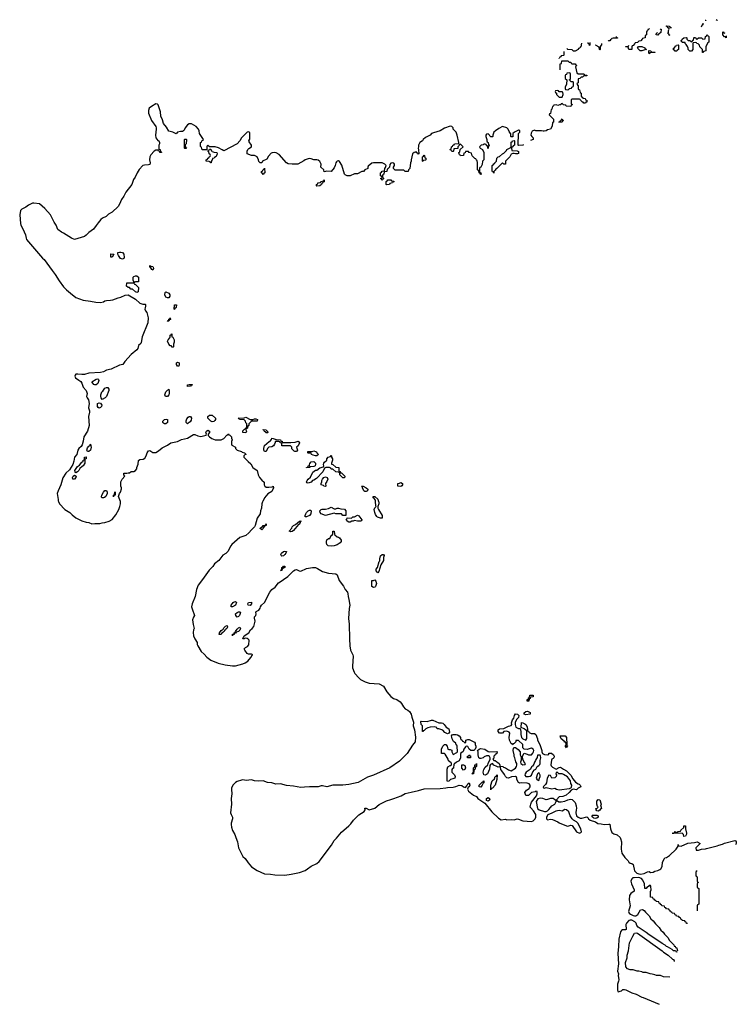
# Model space of a CAD drawing. Header units: inches. Extents: x 2550115 to 2887259, y 311850 to 494471.
# Tile 9 of 115: x 2550115 to 2559992, y 373072 to 386640. Entities that reach past the tile are written whole.
import ezdxf

# ---------------------------------------------------------------- set-up
doc = ezdxf.new("R2010")
doc.units = ezdxf.units.IN
doc.header["$MEASUREMENT"] = 0
doc.layers.add('C5357', color=7, linetype='Continuous')
doc.layers.add('C5358', color=7, linetype='Continuous')

msp = doc.modelspace()

# ---------------------------------------------------------------- linework, layer by layer
at = {"layer": 'C5357', "color": 6}
for points in [[(2550649, 380000), (2550662, 379970), (2550736, 379890), (2550807, 379847), (2550836, 379816), (2550890, 379777), (2550970, 379735), (2551030, 379716), (2551070, 379710), (2551110, 379694), (2551150, 379699), (2551221, 379699), (2551250, 379708), (2551290, 379710), (2551350, 379730), (2551390, 379755), (2551442, 379818), (2551480, 379890), (2551495, 379930), (2551505, 379970), (2551503, 380000)], [(2553465, 380000), (2553463, 379997), (2553454, 379970), (2553446, 379910), (2553433, 379870), (2553430, 379830), (2553390, 379770), (2553362, 379670), (2553350, 379650), (2553309, 379611), (2553272, 379568), (2553230, 379534), (2553150, 379506), (2553039, 379410), (2553024, 379390), (2552982, 379310), (2552954, 379286), (2552916, 379263), (2552859, 379190), (2552799, 379141), (2552777, 379103), (2552726, 379054), (2552636, 378924), (2552577, 378850), (2552553, 378790), (2552534, 378690), (2552490, 378590), (2552484, 378550), (2552490, 378521), (2552526, 378430), (2552510, 378409), (2552495, 378370), (2552504, 378304), (2552521, 378250), (2552510, 378230), (2552504, 378196), (2552510, 378150), (2552527, 378107), (2552559, 378059), (2552562, 378030), (2552570, 378010), (2552615, 377935), (2552658, 377898), (2552696, 377856), (2552750, 377813), (2552850, 377775), (2552948, 377748), (2553050, 377735), (2553090, 377736), (2553190, 377762), (2553223, 377777), (2553259, 377802), (2553299, 377850), (2553317, 377883), (2553328, 377890), (2553310, 377899), (2553270, 377898), (2553250, 377904), (2553216, 377950), (2553210, 377971), (2553229, 377990), (2553256, 378004), (2553273, 378027), (2553276, 378090), (2553265, 378105), (2553250, 378115), (2553224, 378116), (2553209, 378109), (2553190, 378108), (2553190, 378114), (2553210, 378150), (2553271, 378189), (2553298, 378230), (2553321, 378250), (2553340, 378280), (2553359, 378350), (2553350, 378394), (2553353, 378410), (2553369, 378430), (2553373, 378453), (2553369, 378470), (2553375, 378485), (2553410, 378503), (2553429, 378530), (2553435, 378550), (2553448, 378572), (2553491, 378609), (2553561, 378750), (2553590, 378790), (2553638, 378822), (2553680, 378880), (2553719, 378901), (2553750, 378928), (2553810, 378966), (2553890, 379045), (2553910, 379059), (2553930, 379062), (2553966, 379046), (2553990, 379043), (2554070, 379078), (2554150, 379090), (2554190, 379090), (2554219, 379079), (2554290, 379034), (2554370, 379012), (2554470, 379002), (2554491, 378990), (2554520, 378910), (2554576, 378836), (2554599, 378790), (2554631, 378750), (2554638, 378730), (2554640, 378690), (2554653, 378650), (2554666, 378570), (2554655, 378525), (2554649, 378390), (2554657, 378310), (2554659, 378110), (2554666, 378010), (2554675, 377950), (2554707, 377890), (2554711, 377870), (2554700, 377730), (2554702, 377710), (2554723, 377650), (2554732, 377630), (2554789, 377569), (2554813, 377550), (2554875, 377515), (2554930, 377497), (2555068, 377488), (2555130, 377458), (2555177, 377377), (2555230, 377313), (2555267, 377287), (2555311, 377270), (2555359, 377239), (2555378, 377218), (2555403, 377170), (2555430, 377145), (2555466, 377126), (2555488, 377108), (2555511, 377071), (2555519, 377030), (2555541, 376961), (2555540, 376910), (2555555, 376855), (2555570, 376754), (2555566, 376690), (2555530, 376644), (2555456, 376530), (2555410, 376480), (2555350, 376423), (2555215, 376330), (2554990, 376231), (2554910, 376201), (2554779, 376130), (2554650, 376099), (2554570, 376091), (2554430, 376090), (2554350, 376070), (2554290, 376084), (2554270, 376083), (2554230, 376071), (2554109, 376071), (2554042, 376062), (2553990, 376061), (2553890, 376079), (2553790, 376088), (2553710, 376110), (2553647, 376107), (2553590, 376123), (2553530, 376130), (2553470, 376150), (2553410, 376145), (2553351, 376151), (2553310, 376167), (2553237, 376157), (2553190, 376164), (2553170, 376162), (2553110, 376142), (2553090, 376130), (2553054, 376090), (2553036, 376050), (2553033, 376030), (2553040, 375970), (2553028, 375910), (2553032, 375830), (2553021, 375710), (2553028, 375688), (2553048, 375650), (2553050, 375630), (2553030, 375570), (2553028, 375548), (2553033, 375513), (2553047, 375467), (2553080, 375410), (2553092, 375370), (2553118, 375310), (2553132, 375230), (2553190, 375111), (2553221, 375081), (2553262, 375022), (2553308, 374968), (2553390, 374914), (2553490, 374870), (2553570, 374867), (2553630, 374855), (2553770, 374850), (2553857, 374863), (2553970, 374887), (2554050, 374916), (2554083, 374937), (2554130, 374974), (2554210, 375012), (2554241, 375039), (2554413, 375267), (2554447, 375330), (2554480, 375360), (2554550, 375442), (2554650, 375533), (2554679, 375561), (2554716, 375610), (2554790, 375682), (2554861, 375730), (2554875, 375750), (2554870, 375774), (2554890, 375774), (2554930, 375753), (2555010, 375774), (2555070, 375824), (2555170, 375874), (2555230, 375892), (2555270, 375910), (2555375, 375945), (2555430, 375975), (2555510, 375997), (2555610, 376017), (2555690, 376042), (2555910, 376044), (2555987, 376053), (2556010, 376059), (2556090, 376064), (2556128, 376072), (2556170, 376091), (2556210, 376087), (2556230, 376071), (2556259, 376061), (2556278, 376082), (2556290, 376112), (2556310, 376122), (2556319, 376090), (2556310, 376069), (2556297, 376063), (2556285, 376035), (2556301, 376010), (2556370, 375955), (2556410, 375936), (2556430, 375910), (2556525, 375845), (2556622, 375722), (2556716, 375636), (2556750, 375616), (2556810, 375622), (2556830, 375616), (2556890, 375619), (2556930, 375616), (2556970, 375626), (2556990, 375624), (2557050, 375599), (2557170, 375590), (2557190, 375601), (2557221, 375630), (2557229, 375650), (2557227, 375687), (2557198, 375738), (2557158, 375778), (2557153, 375790), (2557155, 375810), (2557158, 375830), (2557170, 375858), (2557236, 375944), (2557249, 375970), (2557246, 376006), (2557230, 376008), (2557219, 376001), (2557171, 375989), (2557130, 375949), (2557090, 375949), (2557079, 375990), (2557098, 376022), (2557135, 376045), (2557143, 376057), (2557149, 376070), (2557149, 376090), (2557138, 376110), (2557110, 376121), (2557030, 376122), (2557010, 376118), (2556989, 376130), (2556969, 376170), (2556969, 376190), (2556963, 376203), (2556950, 376209), (2556894, 376206), (2556850, 376189), (2556830, 376193), (2556810, 376210), (2556799, 376239), (2556758, 376290), (2556748, 376308), (2556742, 376342), (2556730, 376346), (2556710, 376342), (2556690, 376349), (2556649, 376369), (2556630, 376389), (2556605, 376375), (2556597, 376363), (2556588, 376310), (2556561, 376250), (2556550, 376237), (2556530, 376229), (2556514, 376234), (2556501, 376270), (2556512, 376308), (2556530, 376339), (2556566, 376374), (2556570, 376392), (2556598, 376450), (2556598, 376470), (2556589, 376489), (2556575, 376495), (2556550, 376495), (2556516, 376484), (2556502, 376470), (2556470, 376457), (2556459, 376459), (2556444, 376470), (2556433, 376510), (2556435, 376550), (2556426, 376570), (2556446, 376590), (2556465, 376595), (2556528, 376588), (2556570, 376556), (2556590, 376551), (2556690, 376554), (2556694, 376550), (2556692, 376528), (2556678, 376522), (2556674, 376510), (2556660, 376500), (2556652, 376490), (2556650, 376466), (2556634, 376450), (2556652, 376432), (2556670, 376431), (2556690, 376412), (2556706, 376406), (2556722, 376390), (2556734, 376366), (2556734, 376354), (2556774, 376350), (2556782, 376342), (2556810, 376332), (2556850, 376302), (2556890, 376291), (2556950, 376325), (2556964, 376350), (2556968, 376368), (2556968, 376390), (2556954, 376414), (2556939, 376470), (2556929, 376489), (2556929, 376510), (2556915, 376570), (2556920, 376600), (2556927, 376613), (2556947, 376613), (2556985, 376585), (2557012, 376552), (2557012, 376510), (2557022, 376490), (2557025, 376465), (2557025, 376435), (2557018, 376410), (2557022, 376390), (2557050, 376372), (2557082, 376378), (2557086, 376390), (2557076, 376396), (2557055, 376435), (2557046, 376470), (2557046, 376490), (2557070, 376531), (2557110, 376521), (2557130, 376511), (2557170, 376512), (2557189, 376531), (2557195, 376550), (2557199, 376570), (2557190, 376588), (2557170, 376602), (2557150, 376599), (2557110, 376582), (2557066, 376590), (2557048, 376608), (2557048, 376650), (2556990, 376708), (2556954, 376706), (2556952, 376690), (2556930, 376666), (2556918, 376662), (2556910, 376646), (2556902, 376662), (2556888, 376668), (2556868, 376710), (2556862, 376750), (2556869, 376809), (2556860, 376820), (2556830, 376835), (2556790, 376829), (2556769, 376809), (2556730, 376808), (2556709, 376829), (2556710, 376854), (2556726, 376870), (2556790, 376872), (2556854, 376906), (2556890, 376914), (2556898, 376930), (2556895, 376950), (2556909, 376990), (2556925, 377015), (2556935, 377050), (2556950, 377074), (2556974, 377070), (2556994, 377050), (2556990, 377026), (2556962, 376998), (2556945, 376955), (2556945, 376930), (2556952, 376890), (2556990, 376871), (2557013, 376873), (2557021, 376830), (2557021, 376790), (2557032, 376750), (2557050, 376732), (2557090, 376714), (2557107, 376733), (2557106, 376846), (2557090, 376848), (2557070, 376868), (2557027, 376887), (2557030, 376954), (2557050, 376951), (2557075, 376935), (2557091, 376930), (2557110, 376894), (2557113, 376853), (2557118, 376838), (2557130, 376834), (2557138, 376818), (2557165, 376805), (2557210, 376802), (2557231, 376791), (2557251, 376731), (2557251, 376710), (2557286, 376650), (2557311, 376570), (2557311, 376551), (2557322, 376530), (2557350, 376516), (2557388, 376512), (2557406, 376514), (2557410, 376534), (2557447, 376533), (2557472, 376510), (2557482, 376490), (2557478, 376470), (2557470, 376458), (2557451, 376449), (2557445, 376435), (2557436, 376370), (2557440, 376360), (2557459, 376339), (2557510, 376311), (2557550, 376336), (2557570, 376338), (2557610, 376311), (2557650, 376291), (2557710, 376231), (2557737, 376177), (2557774, 376134), (2557810, 376111), (2557826, 376106), (2557842, 376090), (2557850, 376074), (2557851, 376069), (2557811, 376049), (2557790, 376029), (2557745, 376035), (2557718, 376022), (2557690, 375989), (2557648, 375952), (2557603, 375937), (2557550, 375929), (2557512, 375890), (2557514, 375874), (2557526, 375874), (2557544, 375864), (2557577, 375863), (2557630, 375871), (2557669, 375891), (2557690, 375896), (2557710, 375898), (2557730, 375892), (2557770, 375852), (2557787, 375807), (2557790, 375770), (2557783, 375750), (2557778, 375710), (2557790, 375670), (2557810, 375651), (2557838, 375638), (2557865, 375635), (2557930, 375656), (2557947, 375647), (2557955, 375630), (2557978, 375610), (2558050, 375586), (2558085, 375565), (2558130, 375561), (2558170, 375550), (2558235, 375555), (2558250, 375552), (2558256, 375490), (2558278, 375438), (2558303, 375423), (2558348, 375408), (2558390, 375372), (2558398, 375358), (2558410, 375310), (2558406, 375210), (2558414, 375154), (2558455, 375095), (2558500, 375050), (2558510, 375030), (2558530, 375016), (2558552, 375010), (2558570, 374998), (2558590, 374910), (2558620, 374880), (2558649, 374869), (2558670, 374866), (2558724, 374876), (2558770, 374898), (2558790, 374901), (2558810, 374890), (2558848, 374892), (2558870, 374905), (2558910, 374914), (2558939, 374930), (2558950, 374939), (2558969, 374970), (2558976, 375030), (2559000, 375080), (2559009, 375091), (2559030, 375096), (2559070, 375122), (2559164, 375210), (2559189, 375250), (2559190, 375272), (2559194, 375254), (2559230, 375251), (2559326, 375294), (2559418, 375302), (2559454, 375310), (2559492, 375290), (2559434, 375230), (2559438, 375198), (2559450, 375194), (2559470, 375194), (2559510, 375212), (2559567, 375213), (2559580, 375220), (2559730, 375256), (2559750, 375266), (2559802, 375278), (2559829, 375291), (2559970, 375331), (2559985, 375325), (2559992, 375310), (2559992, 375290), (2559982, 375270)], [(2555061, 380000), (2555065, 379990), (2555065, 379970), (2555051, 379930), (2555051, 379910), (2555058, 379890), (2555111, 379810), (2555110, 379769), (2555090, 379769), (2555047, 379787), (2555036, 379796), (2555021, 379821), (2555009, 379849), (2555002, 379890), (2555010, 379914), (2555027, 379933), (2555023, 379943), (2555021, 380000)], [(2559451, 374909), (2559438, 374902), (2559434, 374890), (2559434, 374850), (2559438, 374838), (2559454, 374830), (2559453, 374773), (2559458, 374758), (2559472, 374750), (2559458, 374742), (2559454, 374730), (2559454, 374690), (2559458, 374678), (2559474, 374670), (2559474, 374450), (2559458, 374442), (2559454, 374430), (2559454, 374362)], [(2559318, 374186), (2559307, 374187), (2559302, 374202), (2559287, 374207), (2559282, 374222), (2559247, 374227), (2559242, 374242), (2559227, 374247), (2559222, 374262), (2559207, 374267), (2559202, 374282), (2559167, 374287), (2559162, 374302), (2559147, 374307), (2559142, 374322), (2559107, 374327), (2559102, 374342), (2559087, 374347), (2559082, 374362), (2559067, 374367), (2559062, 374382), (2559030, 374386), (2559022, 374402), (2559007, 374407), (2559002, 374422), (2558967, 374427), (2558962, 374442), (2558947, 374447), (2558942, 374462), (2558927, 374467), (2558922, 374482), (2558887, 374487), (2558882, 374502), (2558867, 374507), (2558862, 374522), (2558847, 374527), (2558842, 374542), (2558807, 374547), (2558808, 374628), (2558818, 374650), (2558816, 374696), (2558807, 374707), (2558790, 374708), (2558783, 374697), (2558759, 374681), (2558750, 374669), (2558730, 374669), (2558728, 374730), (2558703, 374783), (2558684, 374804), (2558650, 374820), (2558583, 374817), (2558567, 374813), (2558550, 374801), (2558537, 374770), (2558546, 374730), (2558586, 374650), (2558585, 374635), (2558584, 374630), (2558539, 374601), (2558518, 374570), (2558515, 374510), (2558527, 374430), (2558507, 374350), (2558516, 374330), (2558534, 374314), (2558570, 374296), (2558590, 374290), (2558608, 374292), (2558635, 374310), (2558670, 374374), (2558698, 374378), (2558724, 374364), (2558740, 374340), (2558792, 374290), (2558812, 374252), (2558844, 374224), (2558880, 374180), (2558930, 374132), (2558952, 374092), (2558984, 374064), (2559000, 374040), (2559050, 373992), (2559072, 373952), (2559132, 373890), (2559134, 373874), (2559150, 373872), (2559154, 373854), (2559172, 373850), (2559178, 373818), (2559188, 373815)], [(2559179, 373789), (2559166, 373790), (2559162, 373802), (2559148, 373808), (2559128, 373810), (2559109, 373829), (2559045, 373865), (2559030, 373869), (2559010, 373889), (2558970, 373909), (2558924, 373944), (2558790, 374030), (2558750, 374061), (2558637, 374137), (2558620, 374160), (2558610, 374190), (2558593, 374210), (2558550, 374230), (2558530, 374233), (2558510, 374226), (2558479, 374190), (2558470, 374170), (2558475, 374105), (2558463, 374097), (2558424, 374096), (2558410, 374089), (2558396, 374070), (2558373, 373970), (2558370, 373870), (2558357, 373770), (2558370, 373630), (2558356, 373530), (2558367, 373490), (2558363, 373470), (2558374, 373410), (2558370, 373390), (2558353, 373350), (2558353, 373273), (2558358, 373250), (2558370, 373245), (2558390, 373251), (2558410, 373258), (2558430, 373274), (2558450, 373276), (2558470, 373271), (2558550, 373231), (2558610, 373210), (2558690, 373171), (2558710, 373167), (2558927, 373072)], [(2559078, 373446), (2558990, 373449), (2558948, 373468), (2558890, 373469), (2558870, 373478), (2558830, 373489), (2558806, 373490), (2558750, 373509), (2558710, 373509), (2558690, 373518), (2558650, 373529), (2558626, 373530), (2558570, 373549), (2558530, 373549), (2558490, 373562), (2558470, 373590), (2558464, 373650), (2558488, 373710), (2558488, 373750), (2558504, 373810), (2558520, 373920), (2558564, 374010), (2558590, 374051), (2558610, 374059), (2558630, 374051), (2558970, 373810), (2558990, 373791), (2559051, 373750), (2559112, 373692), (2559131, 373690), (2559133, 373673), (2559144, 373671)]]:
    msp.add_lwpolyline(points, dxfattribs=at)
for points in [[(2554450, 379902), (2554470, 379902), (2554489, 379911), (2554510, 379911), (2554540, 379900), (2554590, 379894), (2554611, 379870), (2554610, 379806), (2554570, 379809), (2554549, 379829), (2554470, 379829), (2554450, 379838), (2554329, 379809), (2554270, 379829), (2554256, 379850), (2554253, 379870), (2554270, 379890), (2554284, 379896), (2554330, 379896), (2554370, 379905), (2554410, 379922)], [(2554048, 379788), (2554049, 379809), (2554057, 379830), (2554070, 379850), (2554090, 379870), (2554110, 379883), (2554122, 379882), (2554131, 379870), (2554126, 379830), (2554110, 379809), (2554070, 379789)], [(2554810, 379729), (2554771, 379729), (2554730, 379738), (2554709, 379729), (2554691, 379729), (2554670, 379718), (2554650, 379718), (2554628, 379730), (2554626, 379746), (2554609, 379750), (2554622, 379758), (2554630, 379774), (2554687, 379773), (2554706, 379790), (2554729, 379791), (2554770, 379811), (2554790, 379802), (2554831, 379750), (2554824, 379736)], [(2553450, 379609), (2553430, 379628), (2553430, 379631), (2553462, 379658), (2553470, 379671), (2553488, 379672), (2553502, 379678), (2553506, 379690), (2553511, 379691), (2553511, 379670), (2553492, 379668), (2553491, 379650), (2553477, 379643), (2553470, 379628)], [(2553850, 379582), (2553829, 379590), (2553866, 379634), (2553870, 379650), (2553889, 379670), (2553918, 379682), (2553970, 379732), (2553990, 379734), (2553990, 379726), (2553982, 379718), (2553982, 379710), (2553970, 379689), (2553958, 379682), (2553890, 379602), (2553870, 379589)], [(2554410, 379384), (2554368, 379390), (2554349, 379409), (2554343, 379430), (2554343, 379450), (2554350, 379472), (2554369, 379491), (2554388, 379492), (2554408, 379530), (2554422, 379538), (2554429, 379551), (2554430, 379592), (2554450, 379594), (2554452, 379550), (2554460, 379540), (2554490, 379516), (2554510, 379511), (2554522, 379502), (2554544, 379470), (2554544, 379450), (2554530, 379430), (2554490, 379404), (2554450, 379389)], [(2553730, 379249), (2553718, 379258), (2553715, 379270), (2553724, 379290), (2553750, 379311), (2553770, 379316), (2553790, 379312), (2553785, 379290), (2553770, 379270), (2553750, 379254)], [(2555050, 379018), (2555030, 379046), (2555030, 379070), (2555047, 379093), (2555070, 379172), (2555077, 379183), (2555079, 379210), (2555089, 379251), (2555110, 379272), (2555130, 379272), (2555138, 379258), (2555131, 379229), (2555130, 379186), (2555094, 379126), (2555065, 379035)], [(2553730, 379049), (2553709, 379050), (2553722, 379058), (2553729, 379071), (2553729, 379090), (2553743, 379097), (2553750, 379111), (2553771, 379111), (2553771, 379090), (2553755, 379085), (2553750, 379078), (2553742, 379078), (2553731, 379069)], [(2554990, 378815), (2554969, 378829), (2554970, 378914), (2554990, 378914), (2555010, 378922), (2555025, 378905), (2555035, 378870), (2555021, 378830), (2555010, 378821)], [(2553029, 378549), (2553029, 378570), (2553059, 378610), (2553070, 378619), (2553090, 378625), (2553105, 378610), (2553091, 378570), (2553050, 378549)], [(2553290, 378569), (2553266, 378570), (2553258, 378590), (2553270, 378611), (2553312, 378612), (2553312, 378590)], [(2553110, 378409), (2553094, 378430), (2553090, 378451), (2553110, 378471), (2553130, 378481), (2553150, 378482), (2553158, 378470), (2553146, 378430), (2553130, 378414)], [(2552866, 378166), (2552869, 378190), (2552890, 378222), (2552918, 378242), (2552930, 378262), (2552950, 378282), (2552974, 378290), (2552978, 378270), (2552971, 378250), (2552957, 378243), (2552950, 378230), (2552936, 378224), (2552931, 378210), (2552918, 378202), (2552910, 378189), (2552896, 378184), (2552890, 378169)], [(2553050, 378148), (2553050, 378171), (2553067, 378173), (2553069, 378190), (2553086, 378194), (2553088, 378210), (2553110, 378242), (2553130, 378262), (2553151, 378271), (2553156, 378250), (2553150, 378229), (2553130, 378209), (2553098, 378202), (2553090, 378188), (2553074, 378186), (2553072, 378170), (2553054, 378166)], [(2557130, 377248), (2557108, 377250), (2557108, 377270), (2557126, 377274), (2557130, 377294), (2557142, 377298), (2557148, 377330), (2557194, 377330), (2557190, 377309), (2557154, 377306), (2557150, 377286), (2557138, 377282), (2557134, 377250)], [(2557090, 377062), (2557066, 377070), (2557066, 377090), (2557090, 377105), (2557114, 377110), (2557150, 377092), (2557150, 377069)], [(2555890, 376952), (2555930, 376952), (2555946, 376946), (2555967, 376927), (2555991, 376891), (2556031, 376870), (2556038, 376822), (2556030, 376808), (2556010, 376798), (2555976, 376816), (2555949, 376849), (2555890, 376868), (2555870, 376868), (2555866, 376886), (2555834, 376894), (2555771, 376889), (2555739, 376881), (2555711, 376869), (2555690, 376846), (2555678, 376842), (2555674, 376830), (2555666, 376830), (2555668, 376910), (2555649, 376930), (2555646, 376970), (2555650, 376974), (2555730, 376971), (2555790, 376987), (2555810, 376987)], [(2556250, 376674), (2556262, 376678), (2556266, 376710), (2556290, 376722), (2556310, 376721), (2556385, 376685), (2556391, 376670), (2556391, 376650), (2556401, 376630), (2556402, 376610), (2556393, 376587), (2556374, 376570), (2556332, 376568), (2556308, 376590), (2556290, 376626), (2556270, 376628), (2556260, 376620), (2556238, 376590), (2556225, 376555), (2556192, 376530), (2556191, 376469), (2556171, 376429), (2556134, 376410), (2556110, 376386), (2556098, 376382), (2556092, 376328), (2556078, 376322), (2556073, 376307), (2556073, 376273), (2556110, 376232), (2556116, 376210), (2556112, 376190), (2556083, 376177), (2556051, 376169), (2556030, 376149), (2556010, 376144), (2556006, 376150), (2556009, 376209), (2556006, 376314), (2556015, 376345), (2556050, 376362), (2556058, 376362), (2556067, 376373), (2556068, 376390), (2556060, 376400), (2556025, 376425), (2556019, 376450), (2555980, 376520), (2555970, 376529), (2555929, 376530), (2555929, 376590), (2555949, 376630), (2555970, 376652), (2555990, 376654), (2556005, 376630), (2556014, 376590), (2556030, 376582), (2556050, 376582), (2556073, 376573), (2556072, 376550), (2556090, 376514), (2556140, 376540), (2556148, 376552), (2556146, 376630), (2556142, 376642), (2556130, 376646), (2556126, 376670), (2556095, 376695), (2556074, 376730), (2556069, 376751), (2556068, 376772), (2556075, 376785), (2556089, 376791), (2556130, 376791), (2556150, 376787), (2556171, 376771), (2556191, 376750), (2556191, 376731), (2556200, 376720), (2556214, 376710), (2556218, 376698), (2556233, 376693)], [(2557650, 376606), (2557642, 376622), (2557629, 376630), (2557642, 376638), (2557646, 376650), (2557642, 376682), (2557630, 376686), (2557620, 376700), (2557578, 376730), (2557567, 376753), (2557566, 376770), (2557570, 376772), (2557631, 376771), (2557652, 376750), (2557654, 376650), (2557658, 376638), (2557671, 376630), (2557658, 376622)], [(2556288, 376468), (2556289, 376491), (2556306, 376494), (2556310, 376511), (2556318, 376498), (2556330, 376494), (2556330, 376469)], [(2556350, 376246), (2556349, 376250), (2556362, 376258), (2556368, 376272), (2556369, 376330), (2556389, 376351), (2556390, 376371), (2556407, 376373), (2556410, 376392), (2556411, 376350), (2556398, 376342), (2556390, 376306), (2556378, 376302), (2556372, 376288), (2556370, 376248)], [(2557287, 376507), (2557254, 376506), (2557246, 376474), (2557230, 376446), (2557226, 376430), (2557211, 376409), (2557201, 376379), (2557185, 376355), (2557172, 376348), (2557151, 376309), (2557096, 376270), (2557081, 376250), (2557076, 376230), (2557090, 376211), (2557130, 376211), (2557150, 376216), (2557169, 376231), (2557186, 376274), (2557210, 376302), (2557228, 376312), (2557249, 376351), (2557270, 376362), (2557283, 376377), (2557289, 376390), (2557288, 376430), (2557298, 376470), (2557295, 376495)], [(2556230, 376298), (2556210, 376328), (2556209, 376371), (2556230, 376372), (2556250, 376362), (2556261, 376330), (2556250, 376308)], [(2557270, 376266), (2557250, 376246), (2557234, 376190), (2557246, 376166), (2557270, 376154), (2557278, 376190), (2557288, 376210), (2557288, 376230)], [(2557530, 376266), (2557510, 376266), (2557505, 376250), (2557512, 376232), (2557511, 376210), (2557490, 376194), (2557450, 376189), (2557430, 376226), (2557410, 376228), (2557385, 376190), (2557375, 376125), (2557361, 376099), (2557332, 376070), (2557334, 376054), (2557350, 376052), (2557370, 376058), (2557450, 376039), (2557490, 376051), (2557515, 376035), (2557550, 376027), (2557695, 376045), (2557719, 376061), (2557724, 376090), (2557713, 376113), (2557706, 376150), (2557692, 376172), (2557665, 376205), (2557610, 376239), (2557590, 376249), (2557546, 376250), (2557535, 376255)], [(2556470, 376064), (2556450, 376069), (2556449, 376090), (2556490, 376134), (2556502, 376138), (2556510, 376151), (2556510, 376126), (2556502, 376118), (2556491, 376090)], [(2556610, 376029), (2556609, 376090), (2556629, 376150), (2556659, 376181), (2556670, 376212), (2556686, 376214), (2556686, 376226), (2556694, 376234), (2556691, 376171), (2556667, 376090), (2556630, 376049), (2556613, 376047)], [(2556570, 375870), (2556550, 375882), (2556547, 375890), (2556550, 375910), (2556570, 375923), (2556590, 375910), (2556596, 375890)], [(2557290, 375913), (2557258, 375902), (2557235, 375865), (2557251, 375770), (2557273, 375753), (2557350, 375731), (2557370, 375731), (2557390, 375739), (2557410, 375755), (2557430, 375786), (2557450, 375806), (2557489, 375831), (2557507, 375867), (2557506, 375886), (2557490, 375888), (2557469, 375909), (2557430, 375910), (2557390, 375892), (2557370, 375889), (2557326, 375906)], [(2558090, 375735), (2558070, 375738), (2558062, 375750), (2558062, 375762), (2558049, 375770), (2558068, 375772), (2558086, 375790), (2558078, 375798), (2558069, 375829), (2558069, 375869), (2558090, 375892), (2558110, 375890), (2558131, 375830), (2558122, 375802), (2558131, 375790), (2558132, 375770), (2558118, 375762), (2558110, 375749)], [(2557630, 375758), (2557590, 375734), (2557550, 375744), (2557505, 375735), (2557450, 375704), (2557395, 375685), (2557374, 375650), (2557374, 375630), (2557390, 375614), (2557430, 375622), (2557460, 375620), (2557530, 375587), (2557550, 375573), (2557650, 375530), (2557670, 375528), (2557710, 375541), (2557730, 375538), (2557790, 375450), (2557830, 375431), (2557850, 375438), (2557856, 375450), (2557847, 375490), (2557806, 375566), (2557790, 375586), (2557750, 375609), (2557730, 375629), (2557702, 375670), (2557683, 375723), (2557653, 375753)], [(2558050, 375633), (2558030, 375637), (2558014, 375650), (2558002, 375670), (2558010, 375678), (2558020, 375680), (2558070, 375678), (2558090, 375671), (2558090, 375649), (2558070, 375637)], [(2559270, 375386), (2559266, 375410), (2559248, 375428), (2559130, 375426), (2559109, 375430), (2559128, 375432), (2559142, 375438), (2559150, 375451), (2559158, 375438), (2559170, 375434), (2559182, 375438), (2559190, 375452), (2559222, 375458), (2559226, 375470), (2559268, 375510), (2559269, 375531), (2559290, 375531), (2559291, 375490), (2559306, 375430), (2559305, 375415), (2559290, 375388)]]:
    msp.add_lwpolyline(points, close=True, dxfattribs=at)
at = {"layer": 'C5358', "color": 6}
for points in [[(2559532, 386594), (2559531, 386569), (2559518, 386562), (2559510, 386546), (2559503, 386544)], [(2559522, 386578), (2559522, 386578), (2559522, 386579)], [(2559571, 386636), (2559571, 386629), (2559562, 386627)], [(2559733, 386627), (2559726, 386630), (2559716, 386640)], [(2558793, 386519), (2558793, 386513), (2558786, 386506), (2558774, 386506), (2558770, 386486), (2558758, 386482), (2558753, 386467), (2558752, 386430), (2558738, 386422), (2558734, 386390), (2558698, 386382), (2558694, 386370), (2558674, 386350), (2558650, 386346), (2558632, 386328), (2558600, 386322)], [(2558910, 386428), (2558888, 386430), (2558890, 386454), (2558902, 386458), (2558904, 386462)], [(2558944, 386504), (2558946, 386510), (2558954, 386510), (2558950, 386466), (2558930, 386446), (2558918, 386442), (2558910, 386428)], [(2559079, 386423), (2559070, 386426), (2559062, 386442), (2559048, 386450), (2559058, 386462), (2559058, 386490), (2559066, 386510), (2559062, 386522), (2559046, 386530), (2559042, 386542), (2559026, 386550), (2559030, 386554), (2559068, 386552), (2559074, 386546), (2559074, 386534), (2559098, 386532)], [(2559850, 386388), (2559842, 386402), (2559830, 386406), (2559806, 386430), (2559806, 386470), (2559810, 386474), (2559818, 386458), (2559833, 386455)], [(2557858, 386319), (2557850, 386266), (2557838, 386262), (2557834, 386250), (2557818, 386242), (2557814, 386230), (2557770, 386208), (2557750, 386208), (2557730, 386226), (2557668, 386228), (2557654, 386242)], [(2557970, 386286), (2557962, 386302), (2557948, 386310), (2557948, 386327)], [(2557972, 386326), (2557974, 386290), (2557970, 386286)], [(2558133, 386311), (2558133, 386293), (2558114, 386270), (2558114, 386230), (2558110, 386226)], [(2558337, 386409), (2558338, 386398), (2558354, 386390), (2558354, 386386), (2558293, 386387), (2558278, 386382), (2558274, 386370), (2558258, 386362), (2558250, 386348), (2558230, 386348), (2558226, 386355)], [(2558598, 386321), (2558594, 386310), (2558570, 386286), (2558558, 386282), (2558553, 386267), (2558550, 386229), (2558510, 386229)], [(2559852, 386416), (2559850, 386388)], [(2557614, 386201), (2557614, 386150), (2557610, 386146), (2557578, 386142), (2557573, 386127), (2557558, 386122), (2557550, 386106), (2557548, 386110)], [(2558053, 386287), (2558046, 386290), (2558046, 386291)], [(2558110, 386226), (2558106, 386230), (2558102, 386262), (2558059, 386283)], [(2558510, 386229), (2558502, 386262), (2558470, 386266), (2558466, 386270), (2558506, 386274), (2558509, 386291)], [(2557566, 385950), (2557566, 386030), (2557582, 386038), (2557588, 386072), (2557670, 386074), (2557690, 386054), (2557713, 386053), (2557718, 386038), (2557730, 386034), (2557770, 386034), (2557778, 386018), (2557791, 386011), (2557790, 386006), (2557778, 386002), (2557774, 385990), (2557794, 385910), (2557810, 385894), (2557887, 385893), (2557894, 385890), (2557898, 385878), (2557930, 385874), (2557934, 385870), (2557930, 385866), (2557890, 385866), (2557874, 385850), (2557853, 385847), (2557834, 385830), (2557814, 385826), (2557811, 385769), (2557798, 385762), (2557794, 385750), (2557812, 385730), (2557814, 385690), (2557818, 385678), (2557830, 385674), (2557838, 385638), (2557854, 385630), (2557854, 385590), (2557858, 385578), (2557870, 385574), (2557878, 385558), (2557910, 385552), (2557914, 385534), (2557930, 385532), (2557930, 385506), (2557918, 385502), (2557914, 385490), (2557890, 385488), (2557882, 385502), (2557870, 385506), (2557846, 385530), (2557842, 385542), (2557830, 385546), (2557730, 385546), (2557718, 385542), (2557714, 385530), (2557714, 385490), (2557718, 385478), (2557732, 385470), (2557718, 385462), (2557710, 385446), (2557648, 385448), (2557642, 385462), (2557608, 385468), (2557590, 385486), (2557578, 385482), (2557572, 385468), (2557553, 385467), (2557530, 385458), (2557510, 385466), (2557478, 385462), (2557470, 385446), (2557458, 385442), (2557450, 385406), (2557438, 385402), (2557432, 385348), (2557418, 385342), (2557414, 385330), (2557474, 385270), (2557474, 385230), (2557458, 385222), (2557452, 385172), (2557431, 385130), (2557390, 385121), (2557371, 385110), (2557343, 385103), (2557330, 385102), (2557308, 385108), (2557230, 385109), (2557210, 385118), (2557178, 385102), (2557164, 385076), (2557162, 385050), (2557172, 385030), (2557192, 385010), (2557192, 384990), (2557154, 384975)], [(2557061, 384916), (2557050, 384909), (2556990, 384906), (2556986, 384910), (2556988, 385070), (2557006, 385090), (2557006, 385110), (2556996, 385116), (2556990, 385118), (2556934, 385090), (2556914, 385070), (2556914, 385030), (2556910, 385026), (2556890, 385026), (2556886, 385030), (2556886, 385070), (2556876, 385076), (2556860, 385100), (2556848, 385130), (2556829, 385149), (2556770, 385169), (2556718, 385142), (2556672, 385110), (2556652, 385090), (2556634, 385050), (2556634, 385030), (2556630, 385026), (2556607, 385027), (2556570, 385068), (2556550, 385062), (2556538, 385050), (2556538, 385030), (2556554, 384990), (2556554, 384970), (2556558, 384958), (2556574, 384950), (2556578, 384918), (2556592, 384910), (2556578, 384902), (2556573, 384867), (2556566, 384870), (2556562, 384902), (2556550, 384906), (2556542, 384922), (2556530, 384926), (2556510, 384926), (2556502, 384918), (2556474, 384910), (2556452, 384890), (2556462, 384870), (2556492, 384850), (2556512, 384810), (2556514, 384770), (2556512, 384708), (2556494, 384690), (2556490, 384646), (2556470, 384606), (2556458, 384602), (2556454, 384590), (2556454, 384550), (2556458, 384538), (2556472, 384532), (2556474, 384510), (2556470, 384506), (2556462, 384522), (2556448, 384528), (2556442, 384562), (2556430, 384566), (2556427, 384573), (2556427, 384667), (2556422, 384702), (2556410, 384706), (2556402, 384722), (2556390, 384726), (2556350, 384766), (2556342, 384802), (2556308, 384808), (2556302, 384822), (2556270, 384826), (2556258, 384822), (2556253, 384807), (2556238, 384802), (2556232, 384768), (2556190, 384766), (2556182, 384782), (2556170, 384786), (2556168, 384812), (2556182, 384818), (2556187, 384853), (2556226, 384890), (2556190, 384926), (2556178, 384922), (2556173, 384907), (2556154, 384890), (2556153, 384867), (2556098, 384862), (2556094, 384830), (2556090, 384826), (2556070, 384826), (2556062, 384842), (2556047, 384847), (2556047, 384853), (2556062, 384858), (2556066, 384890), (2556082, 384898), (2556090, 384914), (2556102, 384918), (2556106, 384930), (2556166, 384934), (2556168, 384950), (2556144, 385050), (2556129, 385089), (2556088, 385130), (2556088, 385150), (2556070, 385168), (2556050, 385175), (2555970, 385144), (2555910, 385109), (2555818, 385082), (2555792, 385070), (2555771, 385049), (2555710, 385019), (2555678, 384990), (2555667, 384973), (2555632, 384950), (2555612, 384910), (2555612, 384890), (2555605, 384870), (2555613, 384847), (2555614, 384790), (2555610, 384786), (2555602, 384802), (2555590, 384806), (2555578, 384818), (2555550, 384809), (2555531, 384790), (2555511, 384710), (2555511, 384690), (2555501, 384670), (2555492, 384590), (2555474, 384570), (2555471, 384549), (2555430, 384548), (2555408, 384568), (2555290, 384566), (2555268, 384590), (2555268, 384610), (2555282, 384630), (2555282, 384650), (2555270, 384662), (2555250, 384669), (2555230, 384662), (2555215, 384645), (2555210, 384606), (2555190, 384586), (2555178, 384582), (2555174, 384550), (2555138, 384542), (2555134, 384510), (2555118, 384502), (2555114, 384490), (2555118, 384458), (2555134, 384450), (2555118, 384442), (2555110, 384426), (2555102, 384442), (2555086, 384450), (2555102, 384458), (2555106, 384470), (2555102, 384482), (2555088, 384488), (2555086, 384530), (2555102, 384538), (2555110, 384552), (2555142, 384558), (2555148, 384590), (2555158, 384602), (2555166, 384630), (2555149, 384649), (2555109, 384669), (2554990, 384669), (2554970, 384664), (2554920, 384620), (2554912, 384610), (2554914, 384590), (2554874, 384570), (2554853, 384547), (2554830, 384548), (2554770, 384514), (2554730, 384516), (2554670, 384489), (2554650, 384489), (2554630, 384489), (2554603, 384503), (2554593, 384513), (2554555, 384635), (2554524, 384684), (2554510, 384694), (2554490, 384689), (2554480, 384680), (2554473, 384667), (2554464, 384630), (2554450, 384599), (2554410, 384548), (2554345, 384555), (2554330, 384548), (2554310, 384546), (2554306, 384570), (2554266, 384610), (2554269, 384650), (2554250, 384688), (2554230, 384704), (2554210, 384709), (2554170, 384709), (2554130, 384725), (2554106, 384726), (2554050, 384710), (2554030, 384693), (2553950, 384649), (2553869, 384649), (2553816, 384656), (2553790, 384669), (2553690, 384781), (2553650, 384806), (2553629, 384809), (2553593, 384807), (2553580, 384800), (2553542, 384758), (2553523, 384717), (2553462, 384690), (2553450, 384666), (2553430, 384666), (2553410, 384686), (2553408, 384710), (2553386, 384750), (2553350, 384768), (2553310, 384769), (2553249, 384790), (2553248, 384830), (2553258, 384850), (2553274, 384866), (2553308, 384890), (2553308, 384910), (2553276, 384956), (2553275, 384970), (2553285, 384995), (2553289, 385030), (2553289, 385069), (2553285, 385085), (2553270, 385094), (2553250, 385089), (2553171, 385010), (2553151, 384970), (2553111, 384929), (2552930, 384835), (2552905, 384845), (2552856, 384876), (2552810, 384889), (2552730, 384886), (2552710, 384906), (2552698, 384902), (2552694, 384890), (2552694, 384846), (2552630, 384846), (2552622, 384882), (2552610, 384886), (2552607, 384893), (2552606, 384950), (2552622, 384958), (2552630, 384974), (2552642, 384978), (2552646, 384990), (2552594, 385074), (2552589, 385110), (2552579, 385130), (2552549, 385169), (2552483, 385203), (2552470, 385207), (2552450, 385203), (2552430, 385190), (2552396, 385150), (2552384, 385116), (2552373, 385107), (2552360, 385100), (2552330, 385101), (2552291, 385089), (2552270, 385066), (2552226, 385090), (2552170, 385106), (2552139, 385159), (2552096, 385210), (2552082, 385262), (2552061, 385310), (2552057, 385370), (2552025, 385465), (2552014, 385474), (2551990, 385480), (2551930, 385444), (2551901, 385419), (2551891, 385390), (2551891, 385350), (2551933, 385250), (2551991, 385169), (2551997, 385150), (2551997, 385130), (2551985, 385050), (2551991, 385011), (2552017, 384977), (2552031, 384970), (2552042, 384950), (2552042, 384930), (2552032, 384910), (2552034, 384854), (2552050, 384852), (2552052, 384832), (2552058, 384818), (2552070, 384814), (2552071, 384809), (2552048, 384810), (2552046, 384826), (2552030, 384828), (2552022, 384842), (2551990, 384844), (2551970, 384829), (2551924, 384776), (2551908, 384750), (2551902, 384710), (2551911, 384669), (2551910, 384646), (2551890, 384638), (2551836, 384636), (2551810, 384629), (2551763, 384577), (2551732, 384528), (2551708, 384470), (2551684, 384436), (2551660, 384370), (2551577, 384263), (2551550, 384210), (2551518, 384162), (2551490, 384096), (2551470, 384066), (2551390, 383990), (2551340, 383960), (2551306, 383930), (2551256, 383904), (2551234, 383886), (2551197, 383843), (2551170, 383802), (2551130, 383753), (2551070, 383709), (2551030, 383670), (2551006, 383654), (2550870, 383612), (2550828, 383628), (2550718, 383698), (2550690, 383710), (2550639, 383750), (2550617, 383810), (2550590, 383850), (2550538, 383950), (2550460, 384040), (2550390, 384104), (2550312, 384112), (2550290, 384110), (2550234, 384086), (2550201, 384059), (2550145, 384030), (2550128, 384010), (2550115, 383950), (2550126, 383830), (2550130, 383810), (2550159, 383759), (2550196, 383676), (2550202, 383630), (2550210, 383610), (2550430, 383354), (2550454, 383334), (2550562, 383182), (2550606, 383130), (2550661, 383041), (2550720, 382960), (2550759, 382919), (2550813, 382870), (2550890, 382812), (2550990, 382775), (2551090, 382762), (2551166, 382746), (2551230, 382742), (2551270, 382750), (2551290, 382765), (2551310, 382770), (2551365, 382775), (2551398, 382782), (2551470, 382808), (2551510, 382815), (2551570, 382845), (2551610, 382851), (2551710, 382790), (2551770, 382735), (2551810, 382722), (2551842, 382722), (2551850, 382714), (2551851, 382691), (2551842, 382670), (2551841, 382650), (2551847, 382627), (2551866, 382605), (2551877, 382570), (2551884, 382530), (2551879, 382461), (2551801, 382270), (2551791, 382190), (2551783, 382177), (2551751, 382149), (2551741, 382110), (2551731, 382090), (2551650, 382025), (2551564, 381930), (2551538, 381890), (2551490, 381878), (2551377, 381823), (2551310, 381809), (2551270, 381789), (2551230, 381779), (2551070, 381770), (2551010, 381753), (2550970, 381749), (2550917, 381757), (2550890, 381755), (2550879, 381741), (2550875, 381730), (2550886, 381706), (2550930, 381671), (2550956, 381656), (2550973, 381633), (2550990, 381576), (2551031, 381530), (2551047, 381490), (2551035, 381450), (2551043, 381430), (2551063, 381403), (2551073, 381350), (2551064, 381290), (2551076, 381250), (2551077, 381230), (2551063, 381170), (2551071, 381049), (2551051, 380970), (2550998, 380890), (2550991, 380830), (2550977, 380783), (2550962, 380758), (2550931, 380730), (2550918, 380710), (2550902, 380650), (2550871, 380610), (2550863, 380557), (2550848, 380512), (2550802, 380438), (2550751, 380390), (2550710, 380329), (2550682, 380230), (2550644, 380150), (2550631, 380110), (2550646, 380030), (2550644, 380010), (2550649, 380000)], [(2551503, 380000), (2551503, 380003), (2551477, 380070), (2551489, 380111), (2551502, 380130), (2551516, 380176), (2551518, 380190), (2551509, 380210), (2551509, 380270), (2551529, 380310), (2551566, 380350), (2551550, 380366), (2551548, 380390), (2551590, 380391), (2551610, 380398), (2551630, 380394), (2551650, 380412), (2551690, 380412), (2551710, 380426), (2551729, 380450), (2551729, 380470), (2551746, 380514), (2551754, 380566), (2551770, 380578), (2551817, 380583), (2551841, 380599), (2551859, 380630), (2551870, 380672), (2551890, 380698), (2551910, 380705), (2551950, 380677), (2551990, 380678), (2552030, 380699), (2552079, 380741), (2552150, 380775), (2552199, 380810), (2552290, 380826), (2552346, 380854), (2552430, 380872), (2552510, 380924), (2552530, 380925), (2552570, 380904), (2552610, 380897), (2552686, 380914), (2552688, 380930), (2552682, 380950), (2552688, 380968), (2552710, 380982), (2552731, 380970), (2552731, 380950), (2552712, 380930), (2552711, 380910), (2552731, 380890), (2552765, 380870), (2552810, 380851), (2552890, 380852), (2552910, 380858), (2552928, 380870), (2552970, 380914), (2552982, 380918), (2552990, 380934), (2552998, 380918), (2553010, 380914), (2553032, 380890), (2553033, 380873), (2553042, 380850), (2553033, 380827), (2553033, 380793), (2553038, 380778), (2553091, 380751), (2553091, 380730), (2553112, 380710), (2553172, 380690), (2553181, 380681), (2553214, 380670), (2553230, 380654), (2553230, 380650), (2553216, 380644), (2553202, 380630), (2553206, 380610), (2553263, 380550), (2553301, 380521), (2553330, 380471), (2553387, 380427), (2553400, 380370), (2553422, 380330), (2553450, 380296), (2553485, 380265), (2553485, 380230), (2553492, 380210), (2553510, 380198), (2553550, 380196), (2553596, 380204), (2553610, 380211), (2553611, 380191), (2553590, 380138), (2553535, 380105), (2553491, 380049), (2553465, 380000)], [(2555021, 380000), (2555021, 380001), (2555017, 380017), (2555002, 380042), (2554988, 380050), (2554986, 380070), (2555010, 380071), (2555051, 380031), (2555061, 380000)]]:
    msp.add_lwpolyline(points, dxfattribs=at)
for points in [[(2559530, 386186), (2559526, 386190), (2559526, 386230), (2559490, 386266), (2559486, 386290), (2559467, 386307), (2559446, 386310), (2559442, 386322), (2559430, 386326), (2559398, 386322), (2559394, 386310), (2559392, 386228), (2559373, 386207), (2559350, 386206), (2559328, 386228), (2559327, 386247), (2559318, 386270), (2559300, 386300), (2559288, 386310), (2559286, 386326), (2559248, 386328), (2559242, 386342), (2559230, 386346), (2559230, 386354), (2559242, 386358), (2559246, 386370), (2559269, 386391), (2559307, 386393), (2559311, 386391), (2559312, 386388), (2559312, 386372), (2559330, 386354), (2559352, 386352), (2559370, 386334), (2559382, 386338), (2559390, 386354), (2559402, 386358), (2559406, 386390), (2559410, 386394), (2559430, 386394), (2559438, 386378), (2559450, 386374), (2559470, 386392), (2559512, 386392), (2559530, 386374), (2559562, 386378), (2559566, 386410), (2559582, 386418), (2559590, 386434), (2559598, 386418), (2559610, 386414), (2559613, 386407), (2559614, 386330), (2559598, 386322), (2559572, 386270), (2559574, 386210), (2559538, 386202)], [(2558690, 386209), (2558668, 386210), (2558629, 386249), (2558646, 386270), (2558690, 386272), (2558730, 386254), (2558738, 386238), (2558754, 386230), (2558733, 386227)], [(2558830, 386194), (2558870, 386194), (2558874, 386190), (2558813, 386187), (2558798, 386182), (2558790, 386169), (2558786, 386190), (2558786, 386210), (2558790, 386214), (2558812, 386212), (2558818, 386198)], [(2559150, 386206), (2559142, 386222), (2559127, 386227), (2559127, 386247), (2559134, 386254), (2559146, 386254), (2559150, 386274), (2559162, 386278), (2559166, 386290), (2559190, 386292), (2559194, 386290), (2559194, 386230), (2559178, 386222), (2559170, 386206)], [(2557690, 385906), (2557658, 385902), (2557653, 385887), (2557638, 385882), (2557634, 385870), (2557634, 385830), (2557654, 385810), (2557653, 385753), (2557634, 385710), (2557634, 385690), (2557638, 385678), (2557670, 385674), (2557682, 385678), (2557690, 385694), (2557722, 385698), (2557726, 385710), (2557742, 385718), (2557746, 385730), (2557746, 385770), (2557742, 385782), (2557710, 385786), (2557702, 385802), (2557686, 385810), (2557702, 385818), (2557706, 385830), (2557706, 385890), (2557702, 385902)], [(2557530, 385666), (2557498, 385662), (2557494, 385650), (2557498, 385638), (2557514, 385630), (2557514, 385610), (2557550, 385574), (2557590, 385574), (2557606, 385610), (2557602, 385642), (2557590, 385646), (2557550, 385646), (2557542, 385662)], [(2557550, 385226), (2557546, 385230), (2557562, 385238), (2557567, 385253), (2557582, 385258), (2557590, 385272), (2557598, 385258), (2557612, 385250), (2557598, 385242), (2557590, 385226)], [(2552390, 384866), (2552386, 384870), (2552386, 384990), (2552390, 384994), (2552410, 384994), (2552412, 384990), (2552411, 384929), (2552398, 384922), (2552394, 384910), (2552398, 384878), (2552413, 384873), (2552410, 384866)], [(2556950, 384790), (2556930, 384798), (2556910, 384798), (2556891, 384789), (2556870, 384749), (2556812, 384690), (2556811, 384650), (2556786, 384650), (2556770, 384666), (2556690, 384589), (2556678, 384582), (2556670, 384566), (2556652, 384548), (2556650, 384526), (2556642, 384542), (2556630, 384546), (2556627, 384553), (2556626, 384630), (2556642, 384638), (2556650, 384654), (2556662, 384658), (2556666, 384670), (2556686, 384690), (2556690, 384734), (2556709, 384751), (2556730, 384754), (2556769, 384791), (2556790, 384802), (2556824, 384836), (2556830, 384851), (2556882, 384878), (2556887, 384893), (2556888, 384952), (2556902, 384958), (2556907, 384973), (2556930, 384974), (2556934, 384970), (2556934, 384910), (2556918, 384902), (2556913, 384887), (2556898, 384882), (2556894, 384870), (2556898, 384838), (2556972, 384832), (2556990, 384822), (2556990, 384798), (2556974, 384790)], [(2552750, 384669), (2552742, 384682), (2552727, 384687), (2552686, 384690), (2552686, 384710), (2552702, 384718), (2552710, 384734), (2552722, 384738), (2552726, 384750), (2552742, 384758), (2552746, 384770), (2552742, 384782), (2552726, 384790), (2552722, 384822), (2552706, 384830), (2552706, 384834), (2552722, 384838), (2552730, 384854), (2552750, 384854), (2552754, 384834), (2552774, 384830), (2552778, 384818), (2552793, 384813), (2552830, 384812), (2552838, 384790), (2552824, 384756), (2552798, 384742), (2552794, 384730), (2552774, 384726), (2552770, 384706), (2552758, 384702), (2552754, 384670)], [(2555670, 384688), (2555666, 384690), (2555666, 384750), (2555682, 384758), (2555690, 384774), (2555694, 384770), (2555698, 384738), (2555714, 384730), (2555714, 384710), (2555710, 384706), (2555678, 384702)], [(2553470, 384506), (2553462, 384522), (2553446, 384530), (2553446, 384550), (2553462, 384558), (2553470, 384574), (2553482, 384578), (2553490, 384594), (2553494, 384530), (2553478, 384522)], [(2554210, 384346), (2554206, 384350), (2554206, 384370), (2554222, 384378), (2554226, 384390), (2554262, 384398), (2554266, 384410), (2554302, 384418), (2554306, 384430), (2554313, 384433), (2554310, 384406), (2554298, 384402), (2554294, 384390), (2554278, 384382), (2554274, 384370), (2554250, 384349)], [(2555170, 384366), (2555166, 384370), (2555166, 384410), (2555182, 384418), (2555187, 384433), (2555230, 384434), (2555238, 384418), (2555273, 384413), (2555270, 384406), (2555258, 384402), (2555254, 384390), (2555218, 384382), (2555210, 384368)], [(2551390, 383369), (2551369, 383370), (2551370, 383412), (2551411, 383411)], [(2551530, 383341), (2551504, 383350), (2551477, 383390), (2551468, 383410), (2551466, 383430), (2551490, 383438), (2551510, 383438), (2551532, 383430), (2551551, 383410), (2551555, 383365), (2551550, 383348)], [(2551950, 383188), (2551936, 383196), (2551922, 383222), (2551909, 383230), (2551908, 383252), (2551922, 383242), (2551950, 383238), (2551956, 383230), (2551961, 383210)], [(2551730, 382882), (2551710, 382888), (2551670, 382928), (2551649, 382929), (2551630, 382948), (2551610, 382948), (2551589, 382970), (2551590, 383012), (2551686, 383014), (2551688, 383030), (2551678, 383050), (2551678, 383090), (2551690, 383102), (2551709, 383111), (2551730, 383112), (2551752, 383090), (2551753, 383027), (2551710, 383026), (2551698, 383022), (2551694, 383010), (2551698, 382998), (2551713, 382993), (2551754, 382950), (2551750, 382889)], [(2552170, 382809), (2552150, 382809), (2552130, 382818), (2552114, 382850), (2552118, 382882), (2552128, 382892), (2552171, 382870), (2552185, 382850), (2552185, 382830)], [(2552250, 382646), (2552246, 382650), (2552248, 382710), (2552270, 382712), (2552274, 382710), (2552272, 382672), (2552266, 382666), (2552254, 382666)], [(2552150, 382486), (2552149, 382490), (2552166, 382494), (2552170, 382514), (2552182, 382518), (2552190, 382534), (2552194, 382510), (2552178, 382502), (2552170, 382486)], [(2552230, 382126), (2552210, 382128), (2552206, 382146), (2552190, 382148), (2552170, 382168), (2552154, 382210), (2552162, 382230), (2552183, 382257), (2552189, 382270), (2552188, 382292), (2552202, 382298), (2552210, 382312), (2552214, 382270), (2552224, 382264), (2552245, 382230), (2552244, 382196), (2552234, 382170), (2552234, 382130)], [(2552310, 381866), (2552290, 381868), (2552275, 381890), (2552278, 381910), (2552290, 381922), (2552311, 381910), (2552315, 381885)], [(2551150, 381608), (2551135, 381615), (2551108, 381650), (2551170, 381685), (2551191, 381691), (2551202, 381682), (2551205, 381670), (2551191, 381629), (2551170, 381609)], [(2551250, 381408), (2551238, 381430), (2551235, 381450), (2551235, 381470), (2551249, 381511), (2551260, 381520), (2551290, 381562), (2551310, 381571), (2551330, 381571), (2551342, 381550), (2551342, 381530), (2551311, 381450), (2551291, 381429)], [(2552126, 381446), (2552114, 381470), (2552130, 381512), (2552150, 381534), (2552162, 381538), (2552170, 381551), (2552176, 381516), (2552175, 381490), (2552171, 381469), (2552150, 381449)], [(2552430, 381586), (2552429, 381610), (2552450, 381614), (2552490, 381612), (2552490, 381606), (2552478, 381602), (2552470, 381589)], [(2551210, 381289), (2551196, 381296), (2551189, 381310), (2551189, 381351), (2551210, 381362), (2551230, 381354), (2551245, 381330), (2551242, 381310), (2551230, 381298)], [(2552430, 381069), (2552409, 381089), (2552409, 381111), (2552418, 381142), (2552435, 381165), (2552450, 381174), (2552470, 381174), (2552481, 381150), (2552478, 381122), (2552463, 381097), (2552438, 381082)], [(2552770, 381099), (2552750, 381109), (2552708, 381150), (2552708, 381170), (2552729, 381191), (2552770, 381191), (2552812, 381150), (2552812, 381130), (2552805, 381115), (2552790, 381104)], [(2553293, 381133), (2553327, 381133), (2553350, 381142), (2553370, 381142), (2553391, 381131), (2553390, 381106), (2553312, 381108), (2553280, 381080), (2553272, 381070), (2553272, 381048), (2553258, 381042), (2553254, 381010), (2553238, 381002), (2553234, 380990), (2553242, 380970), (2553230, 380948), (2553189, 380950), (2553190, 380974), (2553210, 380994), (2553222, 380998), (2553226, 381010), (2553242, 381018), (2553246, 381030), (2553246, 381070), (2553230, 381086), (2553226, 381110), (2553207, 381127), (2553146, 381130), (2553142, 381142), (2553126, 381150), (2553207, 381153), (2553230, 381162)], [(2552110, 381069), (2552098, 381078), (2552089, 381090), (2552089, 381110), (2552110, 381130), (2552135, 381135), (2552151, 381130), (2552151, 381091), (2552130, 381069)], [(2553530, 380946), (2553507, 380947), (2553502, 380962), (2553490, 380966), (2553486, 380986), (2553474, 380986), (2553467, 380993), (2553514, 380990), (2553518, 380978), (2553532, 380970), (2553534, 380950)], [(2553852, 380812), (2553910, 380819), (2553954, 380830), (2553964, 380824), (2553971, 380809), (2553952, 380770), (2553932, 380750), (2553942, 380710), (2553930, 380689), (2553909, 380689), (2553896, 380696), (2553868, 380728), (2553866, 380750), (2553847, 380767), (2553730, 380768), (2553726, 380806), (2553706, 380810), (2553702, 380822), (2553687, 380827), (2553634, 380826), (2553634, 380814), (2553625, 380790), (2553611, 380770), (2553590, 380754), (2553550, 380749), (2553531, 380729), (2553510, 380689), (2553489, 380690), (2553479, 380710), (2553479, 380730), (2553490, 380771), (2553554, 380826), (2553569, 380831), (2553587, 380853), (2553588, 380872), (2553609, 380871), (2553650, 380854), (2553710, 380851), (2553712, 380832), (2553731, 380830), (2553733, 380813)], [(2551070, 380689), (2551049, 380689), (2551039, 380710), (2551050, 380742), (2551070, 380762), (2551088, 380772), (2551088, 380788), (2551092, 380792), (2551094, 380770), (2551102, 380750), (2551091, 380710)], [(2550890, 380398), (2550878, 380410), (2550875, 380430), (2550910, 380485), (2550937, 380503), (2550970, 380542), (2550988, 380552), (2550990, 380572), (2551006, 380574), (2551010, 380612), (2551030, 380614), (2551031, 380590), (2551014, 380586), (2551011, 380530), (2550991, 380490), (2550976, 380484), (2550943, 380457), (2550931, 380430), (2550910, 380409)], [(2554593, 380327), (2554570, 380328), (2554529, 380370), (2554528, 380388), (2554522, 380402), (2554507, 380407), (2554470, 380409), (2554430, 380446), (2554410, 380448), (2554402, 380462), (2554387, 380467), (2554333, 380467), (2554318, 380462), (2554292, 380410), (2554204, 380316), (2554170, 380295), (2554151, 380289), (2554130, 380269), (2554090, 380255), (2554078, 380258), (2554069, 380270), (2554075, 380290), (2554089, 380310), (2554123, 380337), (2554154, 380406), (2554190, 380431), (2554210, 380432), (2554250, 380465), (2554302, 380478), (2554306, 380490), (2554302, 380510), (2554308, 380530), (2554316, 380544), (2554346, 380570), (2554346, 380590), (2554366, 380610), (2554398, 380622), (2554410, 380634), (2554414, 380630), (2554412, 380610), (2554425, 380590), (2554425, 380570), (2554412, 380530), (2554414, 380514), (2554430, 380512), (2554472, 380472), (2554514, 380470), (2554514, 380430), (2554518, 380418), (2554530, 380414), (2554538, 380398), (2554550, 380394), (2554594, 380350)], [(2554190, 380629), (2554158, 380638), (2554138, 380650), (2554130, 380666), (2554090, 380666), (2554086, 380670), (2554086, 380690), (2554148, 380692), (2554170, 380698), (2554190, 380692), (2554205, 380685), (2554211, 380671), (2554234, 380650), (2554210, 380629)], [(2554070, 380466), (2554069, 380470), (2554086, 380474), (2554090, 380491), (2554107, 380493), (2554107, 380507), (2554115, 380525), (2554134, 380546), (2554171, 380551), (2554191, 380530), (2554191, 380510), (2554186, 380494), (2554170, 380482), (2554122, 380478), (2554110, 380468)], [(2550870, 380309), (2550849, 380309), (2550841, 380330), (2550850, 380351), (2550870, 380362), (2550891, 380350), (2550890, 380330)], [(2554330, 380206), (2554306, 380210), (2554302, 380222), (2554268, 380230), (2554268, 380250), (2554278, 380270), (2554278, 380290), (2554288, 380310), (2554309, 380331), (2554330, 380342), (2554352, 380330), (2554361, 380310), (2554350, 380278), (2554331, 380250), (2554334, 380210)], [(2554870, 380138), (2554858, 380150), (2554838, 380190), (2554838, 380198), (2554826, 380210), (2554850, 380211), (2554892, 380190), (2554911, 380170), (2554910, 380146), (2554890, 380138)], [(2555370, 380209), (2555326, 380210), (2555329, 380251), (2555348, 380252), (2555370, 380262), (2555391, 380251), (2555392, 380230), (2555384, 380216)], [(2551270, 380049), (2551246, 380050), (2551243, 380063), (2551249, 380090), (2551270, 380131), (2551290, 380151), (2551310, 380152), (2551322, 380130), (2551322, 380110), (2551302, 380070), (2551285, 380055)], [(2551410, 380066), (2551409, 380090), (2551422, 380098), (2551428, 380130), (2551432, 380132), (2551432, 380090), (2551414, 380086)]]:
    msp.add_lwpolyline(points, close=True, dxfattribs=at)

doc.saveas('drawing.dxf')
